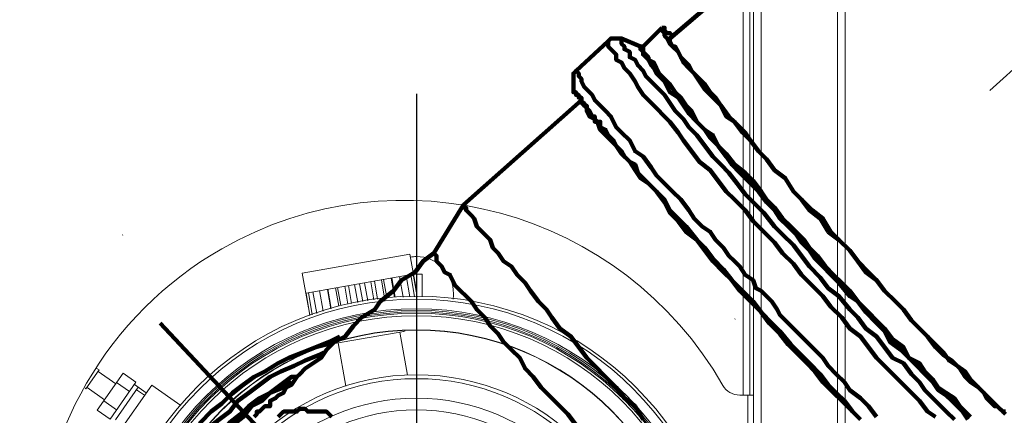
# Model space of a CAD drawing. Header units: millimetres. Extents: x -41968 to 54113, y -9946 to 101810.
# Tile 164 of 171: x -5028 to -4812, y 92055 to 92142. Entities that reach past the tile are written whole.
import ezdxf

# ---------------------------------------------------------------- set-up
doc = ezdxf.new("R2010")
doc.units = ezdxf.units.MM
doc.linetypes.add('DASHDOT', pattern=[1, 0.5, -0.25, 0, -0.25])
for name, color, linetype, lineweight in [('CERNA', 7, 'Continuous', 15), ('MODRA', 4, 'Continuous', 25), ('P', 250, 'Continuous', 100), ('UT-kotle', 1, 'Continuous', 50)]:
    doc.layers.add(name, color=color, linetype=linetype, lineweight=lineweight)
doc.layers.add('UT-komin', color=2, linetype='Continuous')

# ---------------------------------------------------------------- blocks, each defined once
blk = doc.blocks.new('CONDENSINOX_50')
at = {"layer": 'CERNA'}
for p, q in [((73.89, 34.01), (73.89, 519.45)), ((75.6, 519.45), (75.6, 33.57)), ((92.32, 17.46), (92.32, 519.45)), ((94.03, 17.6), (94.03, 519.03)), ((71.64, 46.24), (71.64, 512.6)), ((73.13, 512.17), (73.13, 46.23)), ((-25.03, 72.95), (-1.43, 77.11)), ((-1.43, 77.11), (-0.08, 69.52)), ((-25.03, 72.95), (-23.68, 65.35)), ((-24.2, 68.62), (-0.72, 72.76)), ((-8.51, 67.29), (-9.2, 71.27)), ((-6.96, 67.54), (-7.66, 71.53)), ((-6.48, 67.62), (-7.19, 71.62)), ((-4.79, 67.72), (-5.53, 71.92)), ((-4.67, 67.72), (-5.42, 71.93)), ((-2.9, 67.75), (-3.68, 72.24)), ((-1.41, 67.77), (-2.24, 72.49)), ((-0.38, 67.78), (-1.24, 72.67)), ((0.16, 67.79), (-0.71, 72.76)), ((-0.66, 72.77), (1.25, 72.77)), ((0, 68.64), (0, 72.76)), ((1.25, 67.8), (1.25, 72.77)), ((-20.43, 64.62), (-21.23, 69.15)), ((-18.77, 65.16), (-19.52, 69.44)), ((-18.65, 65.21), (-19.4, 69.46)), ((-17.03, 65.72), (-17.73, 69.76)), ((-16.57, 65.87), (-17.26, 69.84)), ((-15.03, 66.22), (-15.72, 70.11)), ((-14.23, 66.35), (-14.91, 70.26)), ((-12.87, 66.58), (-13.57, 70.49)), ((-11.77, 66.76), (-12.47, 70.68)), ((-10.66, 66.94), (-11.37, 70.89)), ((-9.31, 67.16), (-10.01, 71.12)), ((-0.15, 69.52), (-0.08, 69.53)), ((-23.33, 63.69), (-24.2, 68.62)), ((-22.83, 63.85), (-23.68, 68.71)), ((-21.85, 64.17), (-22.68, 68.88)), ((-23.69, 65.36), (-23.63, 65.38)), ((-17.97, 57.54), (-2.79, 60.23)), ((-1.96, 50.6), (-3.63, 60.07)), ((-15.46, 48.23), (-17.12, 57.69)), ((-72.46, 47.6), (-69.51, 51.81)), ((-70.2, 52.13), (-69.52, 51.81)), ((-64.29, 51.05), (-69.96, 42.95)), ((-69.76, 51.45), (-65.9, 48.75)), ((-64.29, 51.05), (-61.49, 49.08)), ((-72.62, 47.75), (-72.46, 47.6)), ((-72.21, 47.96), (-68.35, 45.25)), ((-61.49, 49.08), (-67.16, 40.99)), ((-60.96, 48.01), (-65.98, 40.86)), ((-65.72, 49.03), (-62.9, 47.06)), ((-65.39, 37.94), (-58.03, 48.46)), ((-61.82, 48.61), (-59.21, 46.78)), ((-58.03, 48.46), (-51.64, 44)), ((-61.36, 47.44), (-59.61, 46.22)), ((71.64, 46.24), (70.89, 46.24)), ((73.13, 46.24), (71.64, 46.24)), ((72.64, 37.14), (72.64, 46.24)), ((73.13, 46.24), (73.89, 46.24)), ((-68.55, 44.98), (-65.74, 43.01)), ((-69.96, 42.95), (-67.16, 40.99))]:
    blk.add_line(p, q, dxfattribs=at)
for points, knots in [([(67.17, 48.4), (45.11, 86.99), (-4.05, 100.39), (-42.65, 78.34), (-67.72, 64), (-83.18, 37.34), (-83.18, 8.47)], [0, 0, 0, 0, 1, 1, 1, 2, 2, 2, 2]), ([(8.13, 68.48), (8.13, 72.98), (4.5, 76.62), (0, 76.62), (-0.44, 76.62), (-0.89, 76.58), (-1.32, 76.51)], [0, 0, 0, 0, 1, 1, 1, 2, 2, 2, 2]), ([(67.98, -0.01), (67.98, -37.55), (37.54, -67.98), (0, -67.98), (-37.54, -67.98), (-67.97, -37.55), (-67.97, -0.01), (-67.97, 37.54), (-37.54, 67.96), (0, 67.96), (37.54, 67.96), (67.98, 37.54), (67.98, -0.01)], [0, 0, 0, 0, 1, 1, 1, 2, 2, 2, 3, 3, 3, 4, 4, 4, 4]), ([(67.3, -0.01), (67.3, -37.17), (37.17, -67.3), (0, -67.3), (-37.17, -67.3), (-67.29, -37.17), (-67.29, -0.01), (-67.29, 37.16), (-37.17, 67.29), (0, 67.29), (37.17, 67.29), (67.3, 37.16), (67.3, -0.01)], [0, 0, 0, 0, 1, 1, 1, 2, 2, 2, 3, 3, 3, 4, 4, 4, 4]), ([(65.2, -0.01), (65.2, -36.02), (36.01, -65.21), (0, -65.21), (-36, -65.21), (-65.19, -36.02), (-65.19, -0.01), (-65.19, 36), (-36, 65.19), (0, 65.19), (36.01, 65.19), (65.2, 36), (65.2, -0.01)], [0, 0, 0, 0, 1, 1, 1, 2, 2, 2, 3, 3, 3, 4, 4, 4, 4]), ([(64.85, -0.01), (64.85, -35.81), (35.81, -64.86), (0, -64.86), (-35.82, -64.86), (-64.85, -35.81), (-64.85, -0.01), (-64.85, 35.8), (-35.82, 64.85), (0, 64.85), (35.81, 64.85), (64.85, 35.8), (64.85, -0.01)], [0, 0, 0, 0, 1, 1, 1, 2, 2, 2, 3, 3, 3, 4, 4, 4, 4]), ([(64.51, -0.01), (64.51, -35.63), (35.63, -64.51), (0, -64.51), (-35.63, -64.51), (-64.5, -35.63), (-64.5, -0.01), (-64.5, 35.62), (-35.63, 64.5), (0, 64.5), (35.63, 64.5), (64.51, 35.62), (64.51, -0.01)], [0, 0, 0, 0, 1, 1, 1, 2, 2, 2, 3, 3, 3, 4, 4, 4, 4]), ([(64.21, -0.01), (64.21, -35.46), (35.46, -64.21), (0, -64.21), (-35.45, -64.21), (-64.21, -35.46), (-64.21, -0.01), (-64.21, 35.45), (-35.45, 64.2), (0, 64.2), (35.46, 64.2), (64.21, 35.45), (64.21, -0.01)], [0, 0, 0, 0, 1, 1, 1, 2, 2, 2, 3, 3, 3, 4, 4, 4, 4]), ([(63.67, -0.01), (63.67, -35.18), (35.17, -63.67), (0.01, -63.67), (-35.15, -63.67), (-63.67, -35.18), (-63.67, -0.01), (-63.67, 35.15), (-35.15, 63.66), (0.01, 63.66), (35.17, 63.66), (63.67, 35.15), (63.67, -0.01)], [0, 0, 0, 0, 1, 1, 1, 2, 2, 2, 3, 3, 3, 4, 4, 4, 4]), ([(60.59, -0.01), (60.59, -33.46), (33.47, -60.59), (0.01, -60.59), (-33.47, -60.59), (-60.59, -33.46), (-60.59, -0.01), (-60.59, 33.45), (-33.47, 60.58), (0.01, 60.58), (33.47, 60.58), (60.59, 33.45), (60.59, -0.01)], [0, 0, 0, 0, 1, 1, 1, 2, 2, 2, 3, 3, 3, 4, 4, 4, 4]), ([(60.52, -0.01), (60.52, -33.43), (33.43, -60.52), (0.01, -60.52), (-33.43, -60.52), (-60.52, -33.43), (-60.52, -0.01), (-60.52, 33.42), (-33.43, 60.51), (0.01, 60.51), (33.43, 60.51), (60.52, 33.42), (60.52, -0.01)], [0, 0, 0, 0, 1, 1, 1, 2, 2, 2, 3, 3, 3, 4, 4, 4, 4]), ([(50.73, -0.01), (50.73, -28.02), (28.02, -50.73), (0, -50.73), (-28.01, -50.73), (-50.72, -28.02), (-50.72, -0.01), (-50.72, 28), (-28.01, 50.72), (0, 50.72), (28.02, 50.72), (50.73, 28), (50.73, -0.01)], [0, 0, 0, 0, 1, 1, 1, 2, 2, 2, 3, 3, 3, 4, 4, 4, 4]), ([(49.87, -0.01), (49.87, -27.54), (27.55, -49.87), (0.01, -49.87), (-27.54, -49.87), (-49.85, -27.54), (-49.85, -0.01), (-49.85, 27.53), (-27.54, 49.86), (0.01, 49.86), (27.55, 49.86), (49.87, 27.53), (49.87, -0.01)], [0, 0, 0, 0, 1, 1, 1, 2, 2, 2, 3, 3, 3, 4, 4, 4, 4]), ([(45.59, -0.01), (45.59, -25.18), (25.18, -45.6), (0, -45.6), (-25.16, -45.6), (-45.59, -25.18), (-45.59, -0.01), (-45.59, 25.16), (-25.16, 45.59), (0, 45.59), (25.18, 45.59), (45.59, 25.16), (45.59, -0.01)], [0, 0, 0, 0, 1, 1, 1, 2, 2, 2, 3, 3, 3, 4, 4, 4, 4]), ([(43.02, -0.01), (43.02, -23.77), (23.75, -43.03), (0, -43.03), (-23.76, -43.03), (-43.02, -23.77), (-43.02, -0.01), (-43.02, 23.76), (-23.76, 43.01), (0, 43.01), (23.75, 43.01), (43.02, 23.76), (43.02, -0.01)], [0, 0, 0, 0, 1, 1, 1, 2, 2, 2, 3, 3, 3, 4, 4, 4, 4])]:
    blk.add_open_spline(points, degree=3, knots=knots, dxfattribs=at)
for points in [[(8.05, 67.32), (8.11, 67.7), (8.13, 68.09), (8.13, 68.49)], [(-2.8, 60.22), (-2.68, 60.24), (-2.58, 60.26), (-2.49, 60.32)], [(-18.29, 57.53), (-18.18, 57.52), (-18.08, 57.53), (-17.96, 57.55)], [(67.17, 48.4), (67.92, 47.07), (69.34, 46.25), (70.88, 46.25)]]:
    blk.add_open_spline(points, degree=3, dxfattribs=at)
at = {"layer": 'MODRA'}
blk.add_line((0, 112.28), (0, -99.04), dxfattribs=at)

msp = doc.modelspace()

# ---------------------------------------------------------------- linework, layer by layer
at = {"layer": 'P', "color": 2, "linetype": 'Continuous'}
for points in [[(-4873.412, 92148.026), (-4885.764, 92137.438)], [(-4887.529, 92139.791), (-4891.646, 92135.673)], [(-4887.529, 92139.791), (-4886.941, 92139.791), (-4886.941, 92139.203), (-4886.352, 92138.614), (-4885.764, 92138.614), (-4885.176, 92138.026), (-4885.176, 92138.026)], [(-4851.059, 92095.086), (-4852.824, 92098.027), (-4855.177, 92099.792), (-4856.941, 92102.145), (-4858.706, 92103.909), (-4860.471, 92106.85), (-4862.824, 92108.615), (-4864.588, 92110.968), (-4866.353, 92112.733), (-4868.118, 92115.085), (-4869.882, 92116.85), (-4871.647, 92119.203), (-4873.412, 92120.379), (-4874.588, 92122.732), (-4876.353, 92124.497), (-4878.117, 92126.262), (-4879.294, 92128.026), (-4880.47, 92129.791), (-4881.647, 92130.967), (-4882.823, 92132.144), (-4883.411, 92133.32), (-4884, 92134.497), (-4885.176, 92135.673), (-4885.764, 92136.261), (-4886.352, 92137.438), (-4886.941, 92138.026), (-4886.941, 92138.614), (-4886.941, 92138.614), (-4887.529, 92139.203), (-4887.529, 92139.791), (-4887.529, 92139.791)], [(-4899.293, 92136.85), (-4906.352, 92130.379)], [(-4899.293, 92136.85), (-4899.293, 92136.85), (-4898.705, 92137.438), (-4896.352, 92137.438)], [(-4899.293, 92136.85), (-4899.293, 92135.673), (-4899.293, 92135.673), (-4898.705, 92135.085), (-4898.117, 92134.497), (-4897.529, 92133.909), (-4897.529, 92132.732), (-4896.352, 92132.144), (-4895.764, 92130.967), (-4894.588, 92129.791), (-4893.411, 92128.026), (-4892.823, 92126.85), (-4891.646, 92125.085), (-4890.47, 92123.909), (-4888.705, 92122.144), (-4886.941, 92120.379), (-4885.764, 92119.203), (-4884, 92116.85), (-4882.823, 92115.085), (-4881.058, 92112.733), (-4879.294, 92110.38), (-4876.941, 92108.615), (-4875.176, 92106.262), (-4873.412, 92103.909), (-4871.647, 92102.145), (-4869.294, 92099.792), (-4867.529, 92097.439), (-4865.176, 92095.086), (-4862.824, 92092.733), (-4861.059, 92090.38), (-4858.706, 92088.027)], [(-4896.352, 92137.438), (-4896.352, 92137.438), (-4896.352, 92136.85), (-4896.352, 92136.261), (-4895.764, 92135.673), (-4895.764, 92135.085), (-4894.588, 92134.497), (-4894.588, 92133.32), (-4893.411, 92132.732), (-4892.823, 92131.556), (-4891.646, 92130.379), (-4891.058, 92129.203), (-4889.882, 92128.026), (-4888.705, 92126.85), (-4886.941, 92125.085), (-4885.764, 92123.321), (-4884.588, 92121.556), (-4882.823, 92119.791), (-4881.647, 92118.027), (-4879.882, 92116.262), (-4878.117, 92113.909), (-4876.353, 92111.556), (-4874.588, 92109.791), (-4872.823, 92108.027), (-4871.059, 92105.674), (-4869.294, 92103.321), (-4866.941, 92100.968), (-4865.176, 92099.203), (-4862.824, 92096.262), (-4861.059, 92094.498), (-4858.706, 92092.145), (-4856.941, 92089.792)], [(-4892.235, 92135.673), (-4896.352, 92137.438)], [(-4885.764, 92137.438), (-4885.764, 92137.438), (-4885.764, 92137.438)], [(-4850.471, 92095.086), (-4852.236, 92098.027), (-4854.588, 92099.792), (-4856.941, 92102.145), (-4858.706, 92103.909), (-4860.471, 92106.85), (-4862.824, 92108.615), (-4864.588, 92110.968), (-4866.353, 92112.733), (-4868.118, 92115.085), (-4869.294, 92116.85), (-4871.647, 92119.203), (-4872.823, 92120.379), (-4874.588, 92122.732), (-4875.764, 92124.497), (-4876.941, 92125.673), (-4878.117, 92127.438), (-4879.882, 92129.203), (-4881.058, 92130.379), (-4881.647, 92131.556), (-4882.823, 92132.732), (-4883.411, 92133.32), (-4884, 92134.497), (-4884.588, 92135.673), (-4885.176, 92135.673), (-4885.764, 92136.85), (-4885.764, 92137.438), (-4885.764, 92137.438)], [(-4855.177, 92090.968), (-4856.941, 92092.733), (-4858.118, 92094.498), (-4859.882, 92096.262), (-4861.647, 92098.027), (-4862.824, 92099.792), (-4864.588, 92101.556), (-4866.353, 92103.909), (-4868.118, 92105.674), (-4870.47, 92108.027), (-4872.235, 92109.791), (-4873.412, 92111.556), (-4875.176, 92113.909), (-4876.941, 92115.674), (-4878.117, 92117.438), (-4879.882, 92119.203), (-4881.647, 92120.968), (-4882.823, 92122.732), (-4884, 92124.497), (-4885.764, 92125.673), (-4886.352, 92126.85), (-4886.941, 92128.026), (-4888.705, 92129.791), (-4889.294, 92130.967), (-4889.882, 92131.556), (-4890.47, 92132.732), (-4891.058, 92133.32), (-4891.646, 92133.909), (-4891.646, 92134.497), (-4892.235, 92135.085), (-4892.235, 92135.673)], [(-4892.235, 92135.673), (-4892.235, 92135.673), (-4892.235, 92135.673)], [(-4892.235, 92135.673), (-4892.235, 92135.673)], [(-4892.235, 92135.673), (-4892.235, 92135.673)], [(-4891.646, 92135.673), (-4892.235, 92135.673)], [(-4855.177, 92091.557), (-4856.353, 92093.321), (-4858.118, 92095.086), (-4859.294, 92096.262), (-4861.059, 92098.027), (-4862.824, 92100.38), (-4864.588, 92102.145), (-4865.765, 92103.909), (-4867.529, 92106.262), (-4869.294, 92108.027), (-4871.647, 92109.791), (-4873.412, 92112.144), (-4875.176, 92113.909), (-4876.353, 92116.262), (-4878.117, 92117.438), (-4879.882, 92119.203), (-4881.058, 92121.556), (-4882.235, 92122.732), (-4883.411, 92124.497), (-4884.588, 92125.673), (-4885.764, 92127.438), (-4886.941, 92128.615), (-4888.117, 92129.791), (-4888.705, 92130.967), (-4889.294, 92132.144), (-4890.47, 92132.732), (-4890.47, 92133.32), (-4891.058, 92133.909), (-4891.646, 92134.497), (-4891.646, 92135.673), (-4891.646, 92135.673)], [(-4891.646, 92135.673), (-4891.646, 92135.673)], [(-4905.176, 92123.909), (-4905.176, 92124.497), (-4905.764, 92124.497), (-4905.764, 92125.085), (-4905.764, 92125.085), (-4906.352, 92125.085), (-4906.352, 92125.673), (-4906.94, 92125.673), (-4906.94, 92126.85), (-4906.94, 92126.85), (-4906.94, 92126.85), (-4906.94, 92128.026), (-4906.94, 92128.026), (-4906.94, 92129.791), (-4906.94, 92129.791), (-4906.94, 92129.791), (-4906.352, 92130.379), (-4906.352, 92130.379)], [(-4906.352, 92130.379), (-4906.352, 92130.379), (-4905.764, 92129.791), (-4905.764, 92129.203), (-4905.176, 92128.615), (-4905.176, 92128.026), (-4904.587, 92126.85), (-4903.999, 92126.262), (-4902.823, 92125.085)], [(-4905.176, 92123.909), (-4931.057, 92100.968)], [(-4905.176, 92123.321), (-4905.176, 92123.909), (-4905.176, 92123.909)], [(-4868.118, 92079.792), (-4870.47, 92082.145), (-4872.235, 92084.498), (-4874, 92086.263), (-4876.353, 92088.615), (-4878.117, 92090.968), (-4879.882, 92093.321), (-4882.235, 92095.086), (-4884, 92097.439), (-4885.764, 92099.203), (-4886.941, 92101.556), (-4888.705, 92103.909), (-4890.47, 92105.674), (-4892.235, 92106.85), (-4893.411, 92108.615), (-4894.588, 92110.38), (-4896.352, 92112.144), (-4897.529, 92113.909), (-4898.705, 92115.085), (-4899.882, 92116.262), (-4901.058, 92117.438), (-4901.646, 92119.203), (-4902.234, 92119.791), (-4903.411, 92120.379), (-4903.999, 92121.556), (-4903.999, 92122.144), (-4904.587, 92122.732), (-4905.176, 92123.321), (-4905.176, 92123.321)], [(-4867.529, 92079.792), (-4869.882, 92082.145), (-4872.235, 92084.498), (-4874, 92086.851), (-4876.353, 92089.204), (-4878.117, 92091.557), (-4879.882, 92093.321), (-4882.235, 92096.262), (-4884, 92098.027), (-4885.764, 92099.792), (-4886.941, 92102.145), (-4888.705, 92103.909), (-4890.47, 92105.674), (-4891.646, 92106.85), (-4892.823, 92108.027), (-4893.411, 92109.791), (-4894.588, 92110.38), (-4895.764, 92111.556), (-4896.352, 92112.733), (-4897.529, 92113.909), (-4898.117, 92115.085), (-4898.705, 92115.674), (-4899.293, 92116.262), (-4899.882, 92117.438), (-4901.058, 92118.027), (-4901.058, 92119.203), (-4902.234, 92119.203), (-4902.234, 92119.791), (-4902.234, 92120.379), (-4902.823, 92120.379), (-4903.411, 92121.556), (-4903.999, 92122.144), (-4903.999, 92122.144), (-4903.999, 92122.732), (-4904.587, 92122.732), (-4904.587, 92123.321), (-4905.176, 92123.321)], [(-4902.823, 92125.085), (-4902.234, 92123.909), (-4901.058, 92122.732), (-4899.882, 92121.556), (-4898.705, 92120.379), (-4897.529, 92118.027), (-4896.352, 92116.85), (-4894.588, 92115.085), (-4893.411, 92112.733), (-4891.646, 92111.556), (-4889.882, 92109.203), (-4888.705, 92107.439), (-4886.941, 92105.674), (-4885.176, 92103.909), (-4883.411, 92102.145), (-4881.647, 92099.792), (-4880.47, 92098.027), (-4878.706, 92096.262), (-4876.941, 92095.086), (-4875.764, 92093.321), (-4874, 92091.557), (-4872.823, 92089.792), (-4871.647, 92088.615), (-4870.47, 92087.439), (-4869.294, 92085.674), (-4867.529, 92084.498), (-4866.941, 92082.733), (-4865.765, 92082.145)], [(-4931.057, 92100.968), (-4937.528, 92090.38)], [(-4931.057, 92100.968), (-4931.057, 92100.968)], [(-4893.411, 92056.851), (-4895.764, 92058.616), (-4897.529, 92060.969), (-4899.882, 92063.322), (-4902.234, 92065.675), (-4903.999, 92067.439), (-4905.764, 92069.792), (-4907.528, 92072.145), (-4909.881, 92073.91), (-4911.646, 92076.263), (-4912.822, 92078.027), (-4914.587, 92079.792), (-4916.352, 92082.145), (-4917.528, 92083.91), (-4919.293, 92085.674), (-4920.469, 92087.439), (-4922.234, 92088.615), (-4923.41, 92090.38), (-4924.587, 92091.557), (-4925.175, 92093.321), (-4926.352, 92094.498), (-4927.528, 92095.674), (-4928.116, 92096.262), (-4928.704, 92098.027), (-4929.293, 92098.615), (-4929.881, 92099.203), (-4930.469, 92099.792), (-4930.469, 92100.38), (-4931.057, 92100.38), (-4931.057, 92100.968), (-4931.057, 92100.968)], [(-4851.059, 92095.086), (-4848.706, 92093.321), (-4846.353, 92090.968), (-4844.589, 92088.615), (-4842.824, 92086.263), (-4840.471, 92084.498), (-4838.706, 92082.145), (-4836.354, 92079.792), (-4834.589, 92078.027), (-4832.824, 92075.675), (-4831.06, 92073.91), (-4829.295, 92072.145), (-4827.53, 92069.792), (-4825.766, 92068.028), (-4824.001, 92066.851), (-4822.236, 92065.087), (-4821.06, 92063.322), (-4819.883, 92062.145), (-4818.119, 92060.969), (-4816.942, 92059.793), (-4816.354, 92058.616), (-4814.589, 92056.851), (-4814.001, 92056.851), (-4812.825, 92055.675), (-4812.236, 92055.087)], [(-4850.471, 92095.086), (-4848.706, 92093.321), (-4846.353, 92090.968), (-4844.589, 92088.615), (-4842.236, 92086.263), (-4840.471, 92084.498), (-4838.706, 92082.145), (-4836.354, 92079.792), (-4834.589, 92078.027), (-4832.824, 92075.675), (-4831.06, 92073.91), (-4829.295, 92072.145), (-4827.53, 92070.381), (-4825.766, 92068.616), (-4824.589, 92066.851), (-4822.824, 92065.675), (-4821.06, 92064.498), (-4819.883, 92062.734), (-4818.707, 92061.557), (-4817.53, 92060.381), (-4816.354, 92059.204), (-4815.766, 92058.616), (-4814.589, 92057.44), (-4814.001, 92056.851), (-4813.413, 92056.263), (-4812.825, 92055.675), (-4812.236, 92055.675)], [(-4819.883, 92054.499), (-4821.06, 92055.675), (-4822.236, 92056.851), (-4823.413, 92058.616), (-4825.177, 92059.793), (-4826.942, 92060.969), (-4828.118, 92062.734), (-4829.883, 92064.498), (-4831.06, 92066.263), (-4833.412, 92067.439), (-4834.589, 92069.792), (-4836.942, 92071.557), (-4838.706, 92073.91), (-4840.471, 92075.675), (-4842.236, 92077.439), (-4844.589, 92079.792), (-4846.353, 92082.145), (-4848.118, 92083.91), (-4849.883, 92085.674), (-4851.647, 92087.439), (-4853.412, 92089.792), (-4855.177, 92091.557)], [(-4820.472, 92053.91), (-4821.648, 92055.675), (-4822.824, 92056.851), (-4824.001, 92058.028), (-4825.177, 92059.204), (-4826.942, 92060.381), (-4828.118, 92062.145), (-4829.883, 92063.91), (-4831.648, 92065.675), (-4833.412, 92067.439), (-4835.177, 92069.204), (-4837.53, 92070.969), (-4838.706, 92073.322), (-4840.471, 92075.086), (-4842.824, 92077.439), (-4844.589, 92079.792), (-4846.353, 92080.969), (-4848.706, 92083.91), (-4850.471, 92085.674), (-4852.236, 92087.439), (-4854, 92089.204), (-4855.177, 92090.968)], [(-4976.939, 92054.499), (-4976.35, 92055.087), (-4976.35, 92055.675), (-4975.762, 92055.675), (-4975.174, 92056.263), (-4974.586, 92056.851), (-4973.409, 92056.851), (-4973.409, 92058.028), (-4972.233, 92058.616), (-4971.645, 92059.204), (-4970.468, 92059.793), (-4969.88, 92060.969), (-4968.704, 92061.557), (-4967.527, 92063.322), (-4966.939, 92063.91), (-4965.762, 92065.087), (-4963.998, 92066.263), (-4962.233, 92067.439), (-4961.057, 92069.204), (-4959.292, 92070.969), (-4956.939, 92072.145), (-4955.174, 92074.498), (-4953.41, 92076.263), (-4950.469, 92078.027), (-4949.292, 92079.792), (-4946.351, 92082.145), (-4944.586, 92084.498), (-4941.645, 92086.263), (-4939.881, 92088.615), (-4937.528, 92090.38)], [(-4906.352, 92052.734), (-4908.117, 92055.087), (-4909.881, 92056.851), (-4912.234, 92059.204), (-4913.999, 92060.969), (-4915.764, 92063.322), (-4917.528, 92065.087), (-4918.705, 92067.439), (-4920.469, 92069.204), (-4922.234, 92070.969), (-4923.41, 92072.733), (-4925.175, 92074.498), (-4926.352, 92076.263), (-4928.116, 92078.027), (-4929.293, 92079.792), (-4930.469, 92080.969), (-4931.646, 92082.145), (-4932.822, 92083.321), (-4933.41, 92084.498), (-4933.998, 92085.674), (-4935.175, 92086.263), (-4935.763, 92087.439), (-4936.351, 92088.027), (-4936.94, 92088.615), (-4936.94, 92089.204), (-4936.94, 92089.792), (-4937.528, 92090.38), (-4937.528, 92090.38)], [(-4856.941, 92089.792), (-4855.177, 92087.439), (-4852.824, 92085.086), (-4851.059, 92082.733), (-4848.706, 92080.969), (-4846.353, 92078.027), (-4844.589, 92076.263), (-4842.824, 92073.91), (-4840.471, 92072.145), (-4838.706, 92069.792), (-4836.942, 92067.439), (-4834.589, 92066.263), (-4832.824, 92063.91), (-4831.06, 92062.145), (-4829.883, 92060.381), (-4828.118, 92058.616), (-4826.354, 92056.851), (-4825.177, 92055.675), (-4823.413, 92053.91)], [(-4858.706, 92088.027), (-4856.941, 92085.674), (-4854.588, 92083.321), (-4852.236, 92080.969), (-4850.471, 92078.616), (-4848.118, 92076.263), (-4846.353, 92073.91), (-4844, 92072.145), (-4842.236, 92069.792), (-4840.471, 92067.439), (-4838.706, 92065.675), (-4836.354, 92063.322), (-4834.589, 92061.557), (-4832.824, 92059.793), (-4831.06, 92058.028), (-4829.295, 92055.675), (-4827.53, 92054.499)], [(-4865.765, 92082.145), (-4864.588, 92080.969), (-4863.412, 92079.792), (-4862.235, 92078.027), (-4861.647, 92076.851), (-4859.882, 92075.086), (-4858.706, 92073.91), (-4856.941, 92072.145), (-4855.177, 92070.381), (-4854, 92069.204), (-4852.236, 92067.439), (-4851.059, 92065.675), (-4849.294, 92063.91), (-4847.53, 92062.145), (-4846.353, 92060.381), (-4844, 92058.616), (-4842.236, 92056.851), (-4840.471, 92054.499)], [(-4844.589, 92054.499), (-4846.353, 92056.263), (-4848.118, 92058.028), (-4849.883, 92059.793), (-4852.236, 92062.145), (-4854, 92064.498), (-4855.765, 92066.263), (-4858.118, 92068.616), (-4859.882, 92070.381), (-4861.647, 92072.733), (-4864, 92075.086), (-4865.765, 92077.439), (-4868.118, 92079.792)], [(-4844, 92053.91), (-4845.765, 92055.675), (-4847.53, 92058.028), (-4849.294, 92059.793), (-4851.059, 92061.557), (-4852.824, 92063.91), (-4855.177, 92066.263), (-4857.53, 92068.616), (-4859.294, 92070.381), (-4861.647, 92073.322), (-4863.412, 92075.086), (-4865.765, 92077.439), (-4867.529, 92079.792)], [(-4971.645, 92047.44), (-4997.526, 92075.086)], [(-4958.116, 92072.145), (-4961.057, 92070.381), (-4963.41, 92069.792), (-4966.351, 92068.616), (-4969.292, 92067.439), (-4971.645, 92066.263), (-4974.586, 92064.498), (-4976.939, 92063.322), (-4979.292, 92061.557), (-4981.644, 92059.793), (-4983.997, 92057.44), (-4986.35, 92055.675), (-4988.703, 92053.322), (-4989.88, 92050.969), (-4992.232, 92048.616), (-4993.997, 92046.263), (-4995.174, 92043.911), (-4996.938, 92041.558)], [(-4996.35, 92041.558), (-4995.762, 92043.322), (-4993.997, 92046.263), (-4992.232, 92048.028), (-4989.88, 92050.969), (-4988.703, 92053.322), (-4986.35, 92055.675), (-4983.997, 92057.44), (-4982.233, 92059.204), (-4979.292, 92061.557), (-4976.939, 92063.322), (-4974.586, 92064.498), (-4971.645, 92066.263), (-4969.292, 92067.439), (-4966.351, 92068.616), (-4963.41, 92069.792), (-4960.468, 92070.969), (-4958.116, 92072.145)], [(-4961.645, 92068.616), (-4962.821, 92068.028), (-4965.762, 92066.851), (-4968.115, 92065.675), (-4971.056, 92064.498), (-4973.409, 92063.322), (-4975.762, 92061.557), (-4978.115, 92059.793), (-4980.468, 92058.028), (-4982.233, 92055.675), (-4984.586, 92053.91), (-4986.938, 92052.146), (-4988.703, 92049.205), (-4990.468, 92048.028), (-4992.232, 92045.087), (-4993.409, 92043.322)], [(-4989.88, 92044.499), (-4989.291, 92045.087), (-4987.527, 92046.852), (-4985.762, 92049.205), (-4983.997, 92050.969), (-4982.233, 92053.322), (-4979.88, 92055.087), (-4978.115, 92056.851), (-4975.762, 92058.616), (-4973.409, 92059.793), (-4971.056, 92061.557), (-4968.704, 92063.322), (-4967.527, 92063.322)], [(-4988.703, 92045.087), (-4986.938, 92046.263), (-4985.762, 92049.205), (-4983.997, 92050.969), (-4981.644, 92052.734), (-4979.292, 92054.499), (-4977.527, 92056.851), (-4975.174, 92058.028), (-4973.409, 92059.793), (-4970.468, 92060.969), (-4968.704, 92062.145)], [(-4959.88, 92054.499), (-4960.468, 92055.087), (-4961.057, 92055.675), (-4962.233, 92055.675), (-4962.821, 92055.675), (-4965.174, 92055.675), (-4965.762, 92056.263), (-4966.939, 92056.263), (-4967.527, 92055.675), (-4968.704, 92055.675), (-4969.292, 92055.675), (-4970.468, 92055.675), (-4971.056, 92055.087), (-4971.645, 92054.499)], [(-4893.411, 92056.851), (-4891.646, 92053.91)]]:
    msp.add_lwpolyline(points, dxfattribs=at)
at = {"layer": 'UT-komin', "linetype": 'DASHDOT', "lineweight": 25, "ltscale": 300}
msp.add_line((-5164.878, 91935.247), (-4977.495, 92122.63), dxfattribs=at)
msp.add_lwpolyline([(-4704.004, 92226.259), (-5013.997, 91948.03)], dxfattribs=at)

# ---------------------------------------------------------------- block references
at = {"layer": 'UT-kotle', "ltscale": 10}
msp.add_blockref('CONDENSINOX_50', (-4941.35, 92013.03), dxfattribs=at)

doc.saveas('drawing.dxf')
